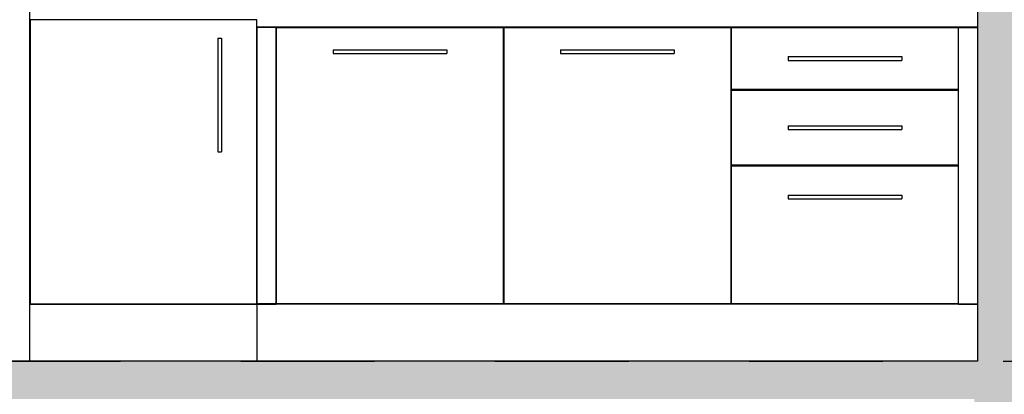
# Model space of a CAD drawing. Header units: millimetres. Extents: x 165469 to 198610573, y -6480348228 to 105421.
# Tile 7 of 41: x 174848115 to 174850712, y -6480306694 to -6480305707. Entities that reach past the tile are written whole.
import ezdxf

# ---------------------------------------------------------------- set-up
doc = ezdxf.new("R2010")
doc.units = ezdxf.units.MM
doc.header["$LTSCALE"] = 0.5
doc.header["$MEASUREMENT"] = 0
doc.linetypes.add('PLINE', pattern=[0])
doc.linetypes.add('Prikk & stiplet', pattern=[1340.555525, 705.555534, -352.777767, 0, -282.222223])
for name, color, linetype in [('23-- Yttervegger (Skravur)(Nye konstruksjoner)', 7, 'Continuous'), ('24-- Innervegger (Skravur)(Nye konstruksjoner)', 7, 'Continuous'), ('24-- Innervegger(Nye konstruksjoner)', 7, 'Continuous'), ('251- Frittbærende dekker (Skravur)(Nye konstruksjoner)', 7, 'Continuous'), ('251- Frittbærende dekker(Nye konstruksjoner)', 7, 'Continuous'), ('273- Kjøkkeninnredning(Nye konstruksjoner)', 7, 'Continuous')]:
    doc.layers.add(name, color=color, linetype=linetype)

msp = doc.modelspace()

# ---------------------------------------------------------------- hatches: boundary and pattern name
at = {"layer": '23-- Yttervegger (Skravur)(Nye konstruksjoner)', "linetype": 'Continuous'}
msp.add_hatch(color=256, dxfattribs=at).paths.add_polyline_path([(174850632.5, -6480306706.3), (174850632.5, -6480310106.2), (174850830.5, -6480310106.2), (174850830.5, -6480306906.3), (174850830.5, -6480306606.3), (174850641.5, -6480306606.3), (174850641.5, -6480306706.3)])
at = {"layer": '24-- Innervegger (Skravur)(Nye konstruksjoner)', "linetype": 'Continuous'}
msp.add_hatch(color=256, dxfattribs=at).paths.add_polyline_path([(174850641.5, -6480306606.3), (174850891.5, -6480306606.3), (174850891.5, -6480303906.2), (174850641.5, -6480303906.2)])
at = {"layer": '251- Frittbærende dekker (Skravur)(Nye konstruksjoner)', "linetype": 'Continuous'}
msp.add_hatch(color=256, dxfattribs=at).paths.add_polyline_path([(174845338.5, -6480306606.3), (174845338.5, -6480306706.3), (174850641.5, -6480306706.3), (174850641.5, -6480306606.3)])

# ---------------------------------------------------------------- linework, layer by layer
at = {"linetype": 'Prikk & stiplet'}
msp.add_line((174840653.6, -6480306606.3), (174865311.5, -6480306606.3), dxfattribs=at)
at = {"layer": '24-- Innervegger(Nye konstruksjoner)', "linetype": 'PLINE'}
msp.add_line((174850641.5, -6480303906.2), (174850641.5, -6480306606.3), dxfattribs=at)
at = {"layer": '251- Frittbærende dekker(Nye konstruksjoner)', "linetype": 'PLINE'}
msp.add_line((174850641.5, -6480306606.3), (174845391.5, -6480306606.3), dxfattribs=at)
at = {"layer": '273- Kjøkkeninnredning(Nye konstruksjoner)', "linetype": 'PLINE'}
for p, q in [((174848141.5, -6480306456.2), (174848141.5, -6480304406.2)), ((174848740.5, -6480305707.2), (174848142.5, -6480305707.2)), ((174848142.5, -6480305707.2), (174848142.5, -6480306455.2)), ((174848159.5, -6480305707.2), (174848159.5, -6480305705.2)), ((174848723.5, -6480305707.2), (174848723.5, -6480305705.2)), ((174848740.5, -6480306455.2), (174848740.5, -6480305707.2)), ((174849391.5, -6480305726.2), (174848741.5, -6480305726.2)), ((174848741.5, -6480306456.2), (174848741.5, -6480305726.2)), ((174848791.5, -6480305727.2), (174848741.5, -6480305727.2)), ((174848791.5, -6480306456.2), (174848791.5, -6480305726.2)), ((174848792.5, -6480306455.2), (174848792.5, -6480305727.2)), ((174848792.5, -6480305727.2), (174849390.5, -6480305727.2)), ((174848809.5, -6480305726.2), (174848809.5, -6480305727.2)), ((174849373.5, -6480305726.2), (174849373.5, -6480305727.2)), ((174849390.5, -6480305727.2), (174849390.5, -6480306455.2)), ((174849991.5, -6480305726.2), (174849391.5, -6480305726.2)), ((174849391.5, -6480306456.2), (174849391.5, -6480305726.2)), ((174849392.5, -6480306455.2), (174849392.5, -6480305727.2)), ((174849392.5, -6480305727.2), (174849990.5, -6480305727.2)), ((174849409.5, -6480305726.2), (174849409.5, -6480305727.2)), ((174849973.5, -6480305726.2), (174849973.5, -6480305727.2)), ((174849990.5, -6480305727.2), (174849990.5, -6480306455.2)), ((174849991.5, -6480306456.2), (174849991.5, -6480305726.2)), ((174850641.5, -6480305726.2), (174849991.5, -6480305726.2)), ((174849992.5, -6480305890.2), (174849992.5, -6480305727.2)), ((174849992.5, -6480305727.2), (174850590.5, -6480305727.2)), ((174850009.5, -6480305726.2), (174850009.5, -6480305727.2)), ((174850573.5, -6480305726.2), (174850573.5, -6480305727.2)), ((174850590.5, -6480305727.2), (174850590.5, -6480305890.2)), ((174850591.5, -6480306456.2), (174850591.5, -6480305726.2)), ((174850591.5, -6480305727.2), (174850641.5, -6480305727.2)), ((174848637.5, -6480305755.2), (174848637.5, -6480305755.6)), ((174848637.5, -6480305755.2), (174848647.5, -6480305755.2)), ((174848637.5, -6480305755.6), (174848637.5, -6480305756.5)), ((174848647.5, -6480305755.2), (174848647.5, -6480305755.6)), ((174848647.5, -6480305755.6), (174848647.5, -6480305756.5)), ((174848637.5, -6480305756.5), (174848637.5, -6480305757.9)), ((174848637.5, -6480305757.9), (174848637.5, -6480305759.9)), ((174848637.5, -6480305759.9), (174848637.5, -6480305762.4)), ((174848637.5, -6480305762.4), (174848637.5, -6480305765.2)), ((174848637.5, -6480305765.2), (174848637.5, -6480305768.4)), ((174848637.5, -6480305768.4), (174848637.5, -6480305771.8)), ((174848637.5, -6480305771.8), (174848637.5, -6480305775.2)), ((174848637.5, -6480305775.2), (174848637.5, -6480306035.2)), ((174848647.5, -6480305756.5), (174848647.5, -6480305757.9)), ((174848647.5, -6480305757.9), (174848647.5, -6480305759.9)), ((174848647.5, -6480305759.9), (174848647.5, -6480305762.4)), ((174848647.5, -6480305762.4), (174848647.5, -6480305765.2)), ((174848647.5, -6480305765.2), (174848647.5, -6480305768.4)), ((174848647.5, -6480305768.4), (174848647.5, -6480305771.8)), ((174848647.5, -6480305771.8), (174848647.5, -6480305775.2)), ((174848647.5, -6480305775.2), (174848647.5, -6480306035.2)), ((174848941.5, -6480305786.2), (174848941.8, -6480305786.2)), ((174848941.5, -6480305786.2), (174848941.5, -6480305796.2)), ((174848941.5, -6480305796.2), (174848941.8, -6480305796.2)), ((174848941.8, -6480305786.2), (174848942.7, -6480305786.2)), ((174848941.8, -6480305796.2), (174848942.7, -6480305796.2)), ((174848942.7, -6480305786.2), (174848944.2, -6480305786.2)), ((174848942.7, -6480305796.2), (174848944.2, -6480305796.2)), ((174848944.2, -6480305786.2), (174848946.2, -6480305786.2)), ((174848944.2, -6480305796.2), (174848946.2, -6480305796.2)), ((174848946.2, -6480305786.2), (174848948.6, -6480305786.2)), ((174848946.2, -6480305796.2), (174848948.6, -6480305796.2)), ((174848948.6, -6480305786.2), (174848951.5, -6480305786.2)), ((174848948.6, -6480305796.2), (174848951.5, -6480305796.2)), ((174848951.5, -6480305786.2), (174848954.6, -6480305786.2)), ((174848951.5, -6480305796.2), (174848954.6, -6480305796.2)), ((174848954.6, -6480305786.2), (174848958, -6480305786.2)), ((174848954.6, -6480305796.2), (174848958, -6480305796.2)), ((174848958, -6480305786.2), (174848961.5, -6480305786.2)), ((174848958, -6480305796.2), (174848961.5, -6480305796.2)), ((174848961.5, -6480305786.2), (174849221.5, -6480305786.2)), ((174848961.5, -6480305796.2), (174849221.5, -6480305796.2)), ((174849221.5, -6480305786.2), (174849224.9, -6480305786.2)), ((174849221.5, -6480305796.2), (174849224.9, -6480305796.2)), ((174849224.9, -6480305786.2), (174849228.3, -6480305786.2)), ((174849224.9, -6480305796.2), (174849228.3, -6480305796.2)), ((174849228.3, -6480305786.2), (174849231.5, -6480305786.2)), ((174849228.3, -6480305796.2), (174849231.5, -6480305796.2)), ((174849231.5, -6480305786.2), (174849234.3, -6480305786.2)), ((174849231.5, -6480305796.2), (174849234.3, -6480305796.2)), ((174849234.3, -6480305786.2), (174849236.8, -6480305786.2)), ((174849234.3, -6480305796.2), (174849236.8, -6480305796.2)), ((174849236.8, -6480305786.2), (174849238.8, -6480305786.2)), ((174849236.8, -6480305796.2), (174849238.8, -6480305796.2)), ((174849238.8, -6480305786.2), (174849240.3, -6480305786.2)), ((174849238.8, -6480305796.2), (174849240.3, -6480305796.2)), ((174849240.3, -6480305786.2), (174849241.2, -6480305786.2)), ((174849240.3, -6480305796.2), (174849241.2, -6480305796.2)), ((174849241.2, -6480305786.2), (174849241.5, -6480305786.2)), ((174849241.2, -6480305796.2), (174849241.5, -6480305796.2)), ((174849241.5, -6480305786.2), (174849241.5, -6480305796.2)), ((174849541.5, -6480305786.2), (174849541.8, -6480305786.2)), ((174849541.5, -6480305786.2), (174849541.5, -6480305796.2)), ((174849541.5, -6480305796.2), (174849541.8, -6480305796.2)), ((174849541.8, -6480305786.2), (174849542.7, -6480305786.2)), ((174849541.8, -6480305796.2), (174849542.7, -6480305796.2)), ((174849542.7, -6480305786.2), (174849544.2, -6480305786.2)), ((174849542.7, -6480305796.2), (174849544.2, -6480305796.2)), ((174849544.2, -6480305786.2), (174849546.2, -6480305786.2)), ((174849544.2, -6480305796.2), (174849546.2, -6480305796.2)), ((174849546.2, -6480305786.2), (174849548.6, -6480305786.2)), ((174849546.2, -6480305796.2), (174849548.6, -6480305796.2)), ((174849548.6, -6480305786.2), (174849551.5, -6480305786.2)), ((174849548.6, -6480305796.2), (174849551.5, -6480305796.2)), ((174849551.5, -6480305786.2), (174849554.6, -6480305786.2)), ((174849551.5, -6480305796.2), (174849554.6, -6480305796.2)), ((174849554.6, -6480305786.2), (174849558, -6480305786.2)), ((174849554.6, -6480305796.2), (174849558, -6480305796.2)), ((174849558, -6480305786.2), (174849561.5, -6480305786.2)), ((174849558, -6480305796.2), (174849561.5, -6480305796.2)), ((174849561.5, -6480305786.2), (174849821.5, -6480305786.2)), ((174849561.5, -6480305796.2), (174849821.5, -6480305796.2)), ((174849821.5, -6480305786.2), (174849824.9, -6480305786.2)), ((174849821.5, -6480305796.2), (174849824.9, -6480305796.2)), ((174849824.9, -6480305786.2), (174849828.3, -6480305786.2)), ((174849824.9, -6480305796.2), (174849828.3, -6480305796.2)), ((174849828.3, -6480305786.2), (174849831.5, -6480305786.2)), ((174849828.3, -6480305796.2), (174849831.5, -6480305796.2)), ((174849831.5, -6480305786.2), (174849834.3, -6480305786.2)), ((174849831.5, -6480305796.2), (174849834.3, -6480305796.2)), ((174849834.3, -6480305786.2), (174849836.8, -6480305786.2)), ((174849834.3, -6480305796.2), (174849836.8, -6480305796.2)), ((174849836.8, -6480305786.2), (174849838.8, -6480305786.2)), ((174849836.8, -6480305796.2), (174849838.8, -6480305796.2)), ((174849838.8, -6480305786.2), (174849840.3, -6480305786.2)), ((174849838.8, -6480305796.2), (174849840.3, -6480305796.2)), ((174849840.3, -6480305786.2), (174849841.2, -6480305786.2)), ((174849840.3, -6480305796.2), (174849841.2, -6480305796.2)), ((174849841.2, -6480305786.2), (174849841.5, -6480305786.2)), ((174849841.2, -6480305796.2), (174849841.5, -6480305796.2)), ((174849841.5, -6480305786.2), (174849841.5, -6480305796.2)), ((174850141.5, -6480305803.8), (174850141.8, -6480305803.8)), ((174850141.5, -6480305803.8), (174850141.5, -6480305813.8)), ((174850141.8, -6480305803.8), (174850142.7, -6480305803.8)), ((174850142.7, -6480305803.8), (174850144.2, -6480305803.8)), ((174850144.2, -6480305803.8), (174850146.2, -6480305803.8)), ((174850146.2, -6480305803.8), (174850148.6, -6480305803.8)), ((174850148.6, -6480305803.8), (174850151.5, -6480305803.8)), ((174850151.5, -6480305803.8), (174850154.6, -6480305803.8)), ((174850154.6, -6480305803.8), (174850158, -6480305803.8)), ((174850158, -6480305803.8), (174850161.5, -6480305803.8)), ((174850161.5, -6480305803.8), (174850421.5, -6480305803.8)), ((174850421.5, -6480305803.8), (174850424.9, -6480305803.8)), ((174850424.9, -6480305803.8), (174850428.3, -6480305803.8)), ((174850428.3, -6480305803.8), (174850431.5, -6480305803.8)), ((174850431.5, -6480305803.8), (174850434.3, -6480305803.8)), ((174850434.3, -6480305803.8), (174850436.8, -6480305803.8)), ((174850436.8, -6480305803.8), (174850438.8, -6480305803.8)), ((174850438.8, -6480305803.8), (174850440.3, -6480305803.8)), ((174850440.3, -6480305803.8), (174850441.2, -6480305803.8)), ((174850441.2, -6480305803.8), (174850441.5, -6480305803.8)), ((174850441.5, -6480305803.8), (174850441.5, -6480305813.8)), ((174850141.5, -6480305813.8), (174850141.8, -6480305813.8)), ((174850141.8, -6480305813.8), (174850142.7, -6480305813.8)), ((174850142.7, -6480305813.8), (174850144.2, -6480305813.8)), ((174850144.2, -6480305813.8), (174850146.2, -6480305813.8)), ((174850146.2, -6480305813.8), (174850148.6, -6480305813.8)), ((174850148.6, -6480305813.8), (174850151.5, -6480305813.8)), ((174850151.5, -6480305813.8), (174850154.6, -6480305813.8)), ((174850154.6, -6480305813.8), (174850158, -6480305813.8)), ((174850158, -6480305813.8), (174850161.5, -6480305813.8)), ((174850161.5, -6480305813.8), (174850421.5, -6480305813.8)), ((174850421.5, -6480305813.8), (174850424.9, -6480305813.8)), ((174850424.9, -6480305813.8), (174850428.3, -6480305813.8)), ((174850428.3, -6480305813.8), (174850431.5, -6480305813.8)), ((174850431.5, -6480305813.8), (174850434.3, -6480305813.8)), ((174850434.3, -6480305813.8), (174850436.8, -6480305813.8)), ((174850436.8, -6480305813.8), (174850438.8, -6480305813.8)), ((174850438.8, -6480305813.8), (174850440.3, -6480305813.8)), ((174850440.3, -6480305813.8), (174850441.2, -6480305813.8)), ((174850441.2, -6480305813.8), (174850441.5, -6480305813.8)), ((174850590.5, -6480305890.2), (174849992.5, -6480305890.2)), ((174849992.5, -6480306090.2), (174849992.5, -6480305892.2)), ((174849992.5, -6480305892.2), (174850590.5, -6480305892.2)), ((174850009.5, -6480305892.2), (174850009.5, -6480305890.2)), ((174850573.5, -6480305892.2), (174850573.5, -6480305890.2)), ((174850590.5, -6480305892.2), (174850590.5, -6480306090.2)), ((174850141.5, -6480305986.2), (174850141.8, -6480305986.2)), ((174850141.5, -6480305986.2), (174850141.5, -6480305996.2)), ((174850141.8, -6480305986.2), (174850142.7, -6480305986.2)), ((174850142.7, -6480305986.2), (174850144.2, -6480305986.2)), ((174850144.2, -6480305986.2), (174850146.2, -6480305986.2)), ((174850146.2, -6480305986.2), (174850148.6, -6480305986.2)), ((174850148.6, -6480305986.2), (174850151.5, -6480305986.2)), ((174850151.5, -6480305986.2), (174850154.6, -6480305986.2)), ((174850154.6, -6480305986.2), (174850158, -6480305986.2)), ((174850158, -6480305986.2), (174850161.5, -6480305986.2)), ((174850161.5, -6480305986.2), (174850421.5, -6480305986.2)), ((174850421.5, -6480305986.2), (174850424.9, -6480305986.2)), ((174850424.9, -6480305986.2), (174850428.3, -6480305986.2)), ((174850428.3, -6480305986.2), (174850431.5, -6480305986.2)), ((174850431.5, -6480305986.2), (174850434.3, -6480305986.2)), ((174850434.3, -6480305986.2), (174850436.8, -6480305986.2)), ((174850436.8, -6480305986.2), (174850438.8, -6480305986.2)), ((174850438.8, -6480305986.2), (174850440.3, -6480305986.2)), ((174850440.3, -6480305986.2), (174850441.2, -6480305986.2)), ((174850441.2, -6480305986.2), (174850441.5, -6480305986.2)), ((174850441.5, -6480305986.2), (174850441.5, -6480305996.2)), ((174850141.5, -6480305996.2), (174850141.8, -6480305996.2)), ((174850141.8, -6480305996.2), (174850142.7, -6480305996.2)), ((174850142.7, -6480305996.2), (174850144.2, -6480305996.2)), ((174850144.2, -6480305996.2), (174850146.2, -6480305996.2)), ((174850146.2, -6480305996.2), (174850148.6, -6480305996.2)), ((174850148.6, -6480305996.2), (174850151.5, -6480305996.2)), ((174850151.5, -6480305996.2), (174850154.6, -6480305996.2)), ((174850154.6, -6480305996.2), (174850158, -6480305996.2)), ((174850158, -6480305996.2), (174850161.5, -6480305996.2)), ((174850161.5, -6480305996.2), (174850421.5, -6480305996.2)), ((174850421.5, -6480305996.2), (174850424.9, -6480305996.2)), ((174850424.9, -6480305996.2), (174850428.3, -6480305996.2)), ((174850428.3, -6480305996.2), (174850431.5, -6480305996.2)), ((174850431.5, -6480305996.2), (174850434.3, -6480305996.2)), ((174850434.3, -6480305996.2), (174850436.8, -6480305996.2)), ((174850436.8, -6480305996.2), (174850438.8, -6480305996.2)), ((174850438.8, -6480305996.2), (174850440.3, -6480305996.2)), ((174850440.3, -6480305996.2), (174850441.2, -6480305996.2)), ((174850441.2, -6480305996.2), (174850441.5, -6480305996.2)), ((174848637.5, -6480306035.2), (174848637.5, -6480306038.7)), ((174848637.5, -6480306038.7), (174848637.5, -6480306042.1)), ((174848647.5, -6480306035.2), (174848647.5, -6480306038.7)), ((174848647.5, -6480306038.7), (174848647.5, -6480306042.1)), ((174848637.5, -6480306042.1), (174848637.5, -6480306045.2)), ((174848637.5, -6480306045.2), (174848637.5, -6480306048.1)), ((174848637.5, -6480306048.1), (174848637.5, -6480306050.6)), ((174848637.5, -6480306050.6), (174848637.5, -6480306052.6)), ((174848637.5, -6480306052.6), (174848637.5, -6480306054)), ((174848637.5, -6480306054), (174848637.5, -6480306054.9)), ((174848637.5, -6480306054.9), (174848637.5, -6480306055.2)), ((174848637.5, -6480306055.2), (174848647.5, -6480306055.2)), ((174848647.5, -6480306042.1), (174848647.5, -6480306045.2)), ((174848647.5, -6480306045.2), (174848647.5, -6480306048.1)), ((174848647.5, -6480306048.1), (174848647.5, -6480306050.6)), ((174848647.5, -6480306050.6), (174848647.5, -6480306052.6)), ((174848647.5, -6480306052.6), (174848647.5, -6480306054)), ((174848647.5, -6480306054), (174848647.5, -6480306054.9)), ((174848647.5, -6480306054.9), (174848647.5, -6480306055.2)), ((174850590.5, -6480306090.2), (174849992.5, -6480306090.2)), ((174849992.5, -6480306455.2), (174849992.5, -6480306092.2)), ((174849992.5, -6480306092.2), (174850590.5, -6480306092.2)), ((174850009.5, -6480306092.2), (174850009.5, -6480306090.2)), ((174850573.5, -6480306092.2), (174850573.5, -6480306090.2)), ((174850590.5, -6480306092.2), (174850590.5, -6480306455.2)), ((174850141.5, -6480306168.8), (174850141.8, -6480306168.8)), ((174850141.5, -6480306168.8), (174850141.5, -6480306178.8)), ((174850141.8, -6480306168.8), (174850142.7, -6480306168.8)), ((174850142.7, -6480306168.8), (174850144.2, -6480306168.8)), ((174850144.2, -6480306168.8), (174850146.2, -6480306168.8)), ((174850146.2, -6480306168.8), (174850148.6, -6480306168.8)), ((174850148.6, -6480306168.8), (174850151.5, -6480306168.8)), ((174850151.5, -6480306168.8), (174850154.6, -6480306168.8)), ((174850154.6, -6480306168.8), (174850158, -6480306168.8)), ((174850158, -6480306168.8), (174850161.5, -6480306168.8)), ((174850161.5, -6480306168.8), (174850421.5, -6480306168.8)), ((174850421.5, -6480306168.8), (174850424.9, -6480306168.8)), ((174850424.9, -6480306168.8), (174850428.3, -6480306168.8)), ((174850428.3, -6480306168.8), (174850431.5, -6480306168.8)), ((174850431.5, -6480306168.8), (174850434.3, -6480306168.8)), ((174850434.3, -6480306168.8), (174850436.8, -6480306168.8)), ((174850436.8, -6480306168.8), (174850438.8, -6480306168.8)), ((174850438.8, -6480306168.8), (174850440.3, -6480306168.8)), ((174850440.3, -6480306168.8), (174850441.2, -6480306168.8)), ((174850441.2, -6480306168.8), (174850441.5, -6480306168.8)), ((174850441.5, -6480306168.8), (174850441.5, -6480306178.8)), ((174850141.5, -6480306178.8), (174850141.8, -6480306178.8)), ((174850141.8, -6480306178.8), (174850142.7, -6480306178.8)), ((174850142.7, -6480306178.8), (174850144.2, -6480306178.8)), ((174850144.2, -6480306178.8), (174850146.2, -6480306178.8)), ((174850146.2, -6480306178.8), (174850148.6, -6480306178.8)), ((174850148.6, -6480306178.8), (174850151.5, -6480306178.8)), ((174850151.5, -6480306178.8), (174850154.6, -6480306178.8)), ((174850154.6, -6480306178.8), (174850158, -6480306178.8)), ((174850158, -6480306178.8), (174850161.5, -6480306178.8)), ((174850161.5, -6480306178.8), (174850421.5, -6480306178.8)), ((174850421.5, -6480306178.8), (174850424.9, -6480306178.8)), ((174850424.9, -6480306178.8), (174850428.3, -6480306178.8)), ((174850428.3, -6480306178.8), (174850431.5, -6480306178.8)), ((174850431.5, -6480306178.8), (174850434.3, -6480306178.8)), ((174850434.3, -6480306178.8), (174850436.8, -6480306178.8)), ((174850436.8, -6480306178.8), (174850438.8, -6480306178.8)), ((174850438.8, -6480306178.8), (174850440.3, -6480306178.8)), ((174850440.3, -6480306178.8), (174850441.2, -6480306178.8)), ((174850441.2, -6480306178.8), (174850441.5, -6480306178.8)), ((174848141.5, -6480306456.2), (174848159.5, -6480306456.2)), ((174848141.5, -6480306606.3), (174848141.5, -6480306456.2)), ((174848142.5, -6480306455.2), (174848740.5, -6480306455.2)), ((174848159.5, -6480306456.2), (174848159.5, -6480306455.2)), ((174848159.5, -6480306456.2), (174848723.5, -6480306456.2)), ((174848723.5, -6480306456.2), (174848723.5, -6480306455.2)), ((174848723.5, -6480306456.2), (174848741.5, -6480306456.2)), ((174848791.5, -6480306455.2), (174848741.5, -6480306455.2)), ((174848741.5, -6480306456.2), (174848791.5, -6480306456.2)), ((174848741.5, -6480306606.3), (174848741.5, -6480306456.2)), ((174848809.5, -6480306456.2), (174848791.5, -6480306456.2)), ((174849390.5, -6480306455.2), (174848792.5, -6480306455.2)), ((174848809.5, -6480306456.2), (174848809.5, -6480306455.2)), ((174849373.5, -6480306456.2), (174848809.5, -6480306456.2)), ((174849373.5, -6480306456.2), (174849373.5, -6480306455.2)), ((174849391.5, -6480306456.2), (174849373.5, -6480306456.2)), ((174849409.5, -6480306456.2), (174849391.5, -6480306456.2)), ((174849990.5, -6480306455.2), (174849392.5, -6480306455.2)), ((174849409.5, -6480306456.2), (174849409.5, -6480306455.2)), ((174849973.5, -6480306456.2), (174849409.5, -6480306456.2)), ((174849973.5, -6480306456.2), (174849973.5, -6480306455.2)), ((174849991.5, -6480306456.2), (174849973.5, -6480306456.2)), ((174850009.5, -6480306456.2), (174849991.5, -6480306456.2)), ((174850590.5, -6480306455.2), (174849992.5, -6480306455.2)), ((174850009.5, -6480306456.2), (174850009.5, -6480306455.2)), ((174850573.5, -6480306456.2), (174850009.5, -6480306456.2)), ((174850573.5, -6480306456.2), (174850573.5, -6480306455.2)), ((174850591.5, -6480306456.2), (174850573.5, -6480306456.2)), ((174850591.5, -6480306455.2), (174850641.5, -6480306455.2)), ((174850591.5, -6480306456.2), (174850641.5, -6480306456.2))]:
    msp.add_line(p, q, dxfattribs=at)

doc.saveas('drawing.dxf')
